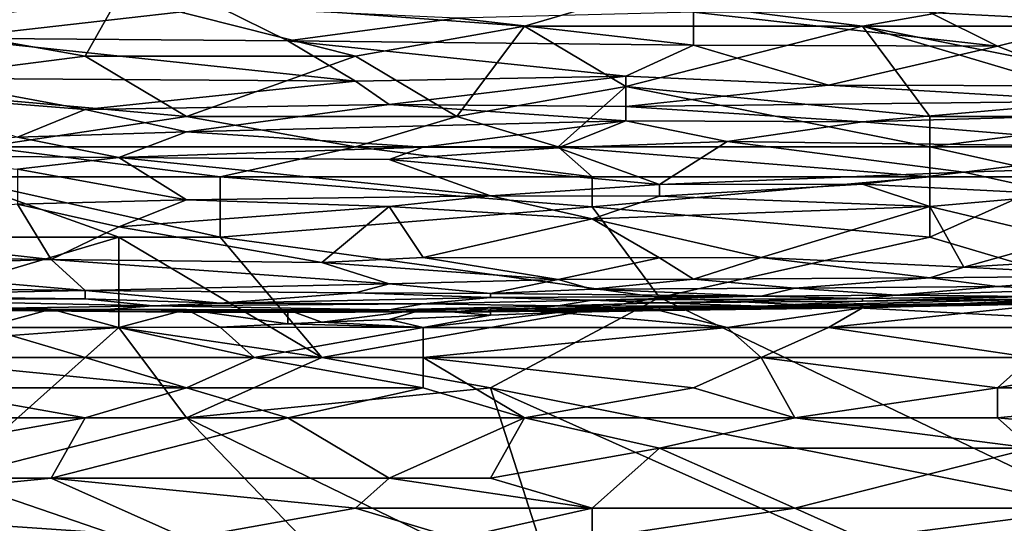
# Model space of a CAD drawing. Extents: x -1.05 to 1.05, y -0.36 to 0.36.
# Tile 140 of 226: x 0.4324 to 0.6002, y 0.1348 to 0.2206. Entities that reach past the tile are written whole.
import ezdxf

# ---------------------------------------------------------------- set-up
doc = ezdxf.new("R2010")
doc.units = 0

msp = doc.modelspace()

# ---------------------------------------------------------------- linework, layer by layer
for points in [[(0.58754, 0.22185, 0.64741), (0.61634, 0.22037, 0.6425), (0.6221, 0.22628, 0.66216)], [(0.41476, 0.21954, 0.26477), (0.40901, 0.22467, 0.2657), (0.44932, 0.22467, 0.26571)], [(0.41476, 0.21954, 0.26477), (0.44932, 0.22467, 0.26571), (0.44356, 0.21441, 0.26395)], [(0.44356, 0.21441, 0.26395), (0.44932, 0.22467, 0.26571), (0.48963, 0.21441, 0.26393)], [(0.51843, 0.21954, 0.2648), (0.44932, 0.22467, 0.26571), (0.53571, 0.22467, 0.26575)], [(0.48963, 0.21441, 0.26393), (0.44932, 0.22467, 0.26571), (0.51843, 0.21954, 0.2648)], [(0.51843, 0.21954, 0.2648), (0.53571, 0.22467, 0.26575), (0.57602, 0.21954, 0.26488)], [(0.57602, 0.21954, 0.26488), (0.53571, 0.22467, 0.26575), (0.60482, 0.22467, 0.26585)], [(0.57602, 0.21954, 0.26488), (0.60482, 0.22467, 0.26585), (0.61058, 0.21954, 0.26491)], [(0.4666, 0.22271, 0.64741), (0.43204, 0.223, 0.64741), (0.42052, 0.21752, 0.62775)], [(0.42052, 0.21752, 0.62775), (0.47812, 0.21706, 0.62775), (0.4666, 0.22271, 0.64741)], [(0.47812, 0.21706, 0.62775), (0.50691, 0.22092, 0.6425), (0.4666, 0.22271, 0.64741)], [(0.50691, 0.22092, 0.6425), (0.54723, 0.2163, 0.62775), (0.54723, 0.22194, 0.64741)], [(0.54723, 0.2163, 0.62775), (0.59906, 0.21612, 0.62775), (0.54723, 0.22194, 0.64741)], [(0.59906, 0.21612, 0.62775), (0.58754, 0.22185, 0.64741), (0.54723, 0.22194, 0.64741)], [(0.58754, 0.22185, 0.64741), (0.59906, 0.21612, 0.62775), (0.61634, 0.22037, 0.6425)], [(0.50691, 0.22092, 0.6425), (0.47812, 0.21706, 0.62775), (0.54723, 0.2163, 0.62775)], [(0.59906, 0.21612, 0.62775), (0.61634, 0.20939, 0.60318), (0.61634, 0.22037, 0.6425)], [(0.44356, 0.21441, 0.26395), (0.40325, 0.20927, 0.26318), (0.41476, 0.21954, 0.26477)], [(0.51843, 0.21954, 0.2648), (0.50691, 0.20414, 0.26243), (0.48963, 0.21441, 0.26393)], [(0.53571, 0.20927, 0.2632), (0.50691, 0.20414, 0.26243), (0.51843, 0.21954, 0.2648)], [(0.51843, 0.21954, 0.2648), (0.57602, 0.21954, 0.26488), (0.53571, 0.20927, 0.2632)], [(0.58754, 0.20414, 0.26257), (0.53571, 0.20927, 0.2632), (0.57602, 0.21954, 0.26488)], [(0.62786, 0.20927, 0.26334), (0.62786, 0.20414, 0.26261), (0.57602, 0.21954, 0.26488)], [(0.62786, 0.20414, 0.26261), (0.58754, 0.20414, 0.26257), (0.57602, 0.21954, 0.26488)], [(0.57602, 0.21954, 0.26488), (0.61058, 0.21954, 0.26491), (0.62786, 0.20927, 0.26334)], [(0.41476, 0.21068, 0.60318), (0.48963, 0.21017, 0.60318), (0.42052, 0.21752, 0.62775)], [(0.42052, 0.21752, 0.62775), (0.48963, 0.21017, 0.60318), (0.47812, 0.21706, 0.62775)], [(0.48963, 0.21017, 0.60318), (0.53571, 0.21105, 0.60809), (0.47812, 0.21706, 0.62775)], [(0.54723, 0.2163, 0.62775), (0.47812, 0.21706, 0.62775), (0.53571, 0.21105, 0.60809)], [(0.53571, 0.21105, 0.60809), (0.57026, 0.20948, 0.60318), (0.54723, 0.2163, 0.62775)], [(0.57026, 0.20948, 0.60318), (0.59906, 0.21612, 0.62775), (0.54723, 0.2163, 0.62775)], [(0.57026, 0.20948, 0.60318), (0.61634, 0.20939, 0.60318), (0.59906, 0.21612, 0.62775)], [(0.40325, 0.20927, 0.26318), (0.44356, 0.21441, 0.26395), (0.46084, 0.20414, 0.26249)], [(0.46084, 0.20414, 0.26249), (0.44356, 0.21441, 0.26395), (0.48963, 0.21441, 0.26393)], [(0.46084, 0.20414, 0.26249), (0.48963, 0.21441, 0.26393), (0.50691, 0.20414, 0.26243)], [(0.41476, 0.21068, 0.60318), (0.40901, 0.20809, 0.59335), (0.44356, 0.20533, 0.58352)], [(0.48963, 0.21017, 0.60318), (0.41476, 0.21068, 0.60318), (0.44356, 0.20533, 0.58352)], [(0.44356, 0.20533, 0.58352), (0.49539, 0.20617, 0.58843), (0.48963, 0.21017, 0.60318)], [(0.53571, 0.21105, 0.60809), (0.48963, 0.21017, 0.60318), (0.49539, 0.20617, 0.58843)], [(0.49539, 0.20617, 0.58843), (0.53571, 0.20586, 0.58843), (0.53571, 0.21105, 0.60809)], [(0.53571, 0.21105, 0.60809), (0.53571, 0.20586, 0.58843), (0.57026, 0.20948, 0.60318)], [(0.42628, 0.19901, 0.26185), (0.40325, 0.20927, 0.26318), (0.46084, 0.20414, 0.26249)], [(0.40901, 0.20809, 0.59335), (0.43204, 0.20064, 0.56386), (0.44356, 0.20533, 0.58352)], [(0.52419, 0.19901, 0.26186), (0.50691, 0.20414, 0.26243), (0.53571, 0.20927, 0.2632)], [(0.52419, 0.19901, 0.26186), (0.53571, 0.20927, 0.2632), (0.58754, 0.19901, 0.26195)], [(0.53571, 0.20586, 0.58843), (0.61634, 0.20678, 0.59335), (0.57026, 0.20948, 0.60318)], [(0.58754, 0.19901, 0.26195), (0.53571, 0.20927, 0.2632), (0.58754, 0.20414, 0.26257)], [(0.57026, 0.20948, 0.60318), (0.61634, 0.20678, 0.59335), (0.61634, 0.20939, 0.60318)], [(0.53571, 0.20586, 0.58843), (0.57602, 0.20322, 0.5786), (0.61634, 0.20678, 0.59335)], [(0.57602, 0.20322, 0.5786), (0.61634, 0.20435, 0.58352), (0.61634, 0.20678, 0.59335)], [(0.43204, 0.20064, 0.56386), (0.46084, 0.20153, 0.56877), (0.44356, 0.20533, 0.58352)], [(0.44356, 0.20533, 0.58352), (0.46084, 0.20153, 0.56877), (0.49539, 0.20617, 0.58843)], [(0.46084, 0.20153, 0.56877), (0.53571, 0.20341, 0.5786), (0.49539, 0.20617, 0.58843)], [(0.53571, 0.20341, 0.5786), (0.53571, 0.20586, 0.58843), (0.49539, 0.20617, 0.58843)], [(0.53571, 0.20341, 0.5786), (0.57602, 0.20322, 0.5786), (0.53571, 0.20586, 0.58843)], [(0.42628, 0.19901, 0.26185), (0.46084, 0.20414, 0.26249), (0.48963, 0.19901, 0.26183)], [(0.48963, 0.19901, 0.26183), (0.46084, 0.20414, 0.26249), (0.50691, 0.20414, 0.26243)], [(0.46084, 0.20153, 0.56877), (0.50115, 0.19893, 0.55894), (0.53571, 0.20341, 0.5786)], [(0.48963, 0.19901, 0.26183), (0.50691, 0.20414, 0.26243), (0.52419, 0.19901, 0.26186)], [(0.50115, 0.19893, 0.55894), (0.52419, 0.19884, 0.55894), (0.53571, 0.20341, 0.5786)], [(0.52419, 0.19884, 0.55894), (0.55299, 0.1999, 0.56386), (0.53571, 0.20341, 0.5786)], [(0.53571, 0.20341, 0.5786), (0.55299, 0.1999, 0.56386), (0.57602, 0.20322, 0.5786)], [(0.62786, 0.19892, 0.55894), (0.57602, 0.20322, 0.5786), (0.55299, 0.1999, 0.56386)], [(0.57602, 0.20322, 0.5786), (0.62786, 0.19892, 0.55894), (0.61634, 0.20435, 0.58352)], [(0.58754, 0.19901, 0.26195), (0.62786, 0.20414, 0.26261), (0.64513, 0.19901, 0.26202)], [(0.58754, 0.19901, 0.26195), (0.58754, 0.20414, 0.26257), (0.62786, 0.20414, 0.26261)], [(0.44932, 0.19715, 0.54911), (0.46084, 0.20153, 0.56877), (0.43204, 0.20064, 0.56386)], [(0.46084, 0.20153, 0.56877), (0.44932, 0.19715, 0.54911), (0.50115, 0.19893, 0.55894)], [(0.40325, 0.19758, 0.54911), (0.44932, 0.19715, 0.54911), (0.43204, 0.20064, 0.56386)], [(0.52419, 0.19884, 0.55894), (0.54147, 0.19257, 0.52945), (0.55299, 0.1999, 0.56386)], [(0.54147, 0.19257, 0.52945), (0.5933, 0.19468, 0.53928), (0.55299, 0.1999, 0.56386)], [(0.55299, 0.1999, 0.56386), (0.5933, 0.19468, 0.53928), (0.62786, 0.19892, 0.55894)], [(0.42052, 0.19387, 0.2614), (0.42628, 0.19901, 0.26185), (0.4666, 0.19387, 0.26143)], [(0.4666, 0.19387, 0.26143), (0.42628, 0.19901, 0.26185), (0.48963, 0.19901, 0.26183)], [(0.44932, 0.19715, 0.54911), (0.49539, 0.19684, 0.54911), (0.50115, 0.19893, 0.55894)], [(0.4666, 0.19387, 0.26143), (0.48963, 0.19901, 0.26183), (0.52995, 0.19387, 0.26143)], [(0.52995, 0.19387, 0.26143), (0.48963, 0.19901, 0.26183), (0.52419, 0.19901, 0.26186)], [(0.50115, 0.19893, 0.55894), (0.49539, 0.19684, 0.54911), (0.52419, 0.19884, 0.55894)], [(0.49539, 0.19684, 0.54911), (0.54147, 0.19257, 0.52945), (0.52419, 0.19884, 0.55894)], [(0.58754, 0.19387, 0.26151), (0.52419, 0.19901, 0.26186), (0.58754, 0.19901, 0.26195)], [(0.52995, 0.19387, 0.26143), (0.52419, 0.19901, 0.26186), (0.58754, 0.19387, 0.26151)], [(0.61058, 0.19387, 0.26149), (0.58754, 0.19901, 0.26195), (0.64513, 0.19901, 0.26202)], [(0.58754, 0.19387, 0.26151), (0.58754, 0.19901, 0.26195), (0.61058, 0.19387, 0.26149)], [(0.5933, 0.19468, 0.53928), (0.62786, 0.19582, 0.5442), (0.62786, 0.19892, 0.55894)], [(0.40325, 0.19758, 0.54911), (0.43204, 0.19517, 0.53928), (0.44932, 0.19715, 0.54911)], [(0.44932, 0.19715, 0.54911), (0.43204, 0.19517, 0.53928), (0.46084, 0.18997, 0.51471)], [(0.49539, 0.19684, 0.54911), (0.44932, 0.19715, 0.54911), (0.51267, 0.19065, 0.51962)], [(0.44932, 0.19715, 0.54911), (0.46084, 0.18997, 0.51471), (0.51267, 0.19065, 0.51962)], [(0.51267, 0.19065, 0.51962), (0.54147, 0.19257, 0.52945), (0.49539, 0.19684, 0.54911)], [(0.43204, 0.18924, 0.50979), (0.46084, 0.18997, 0.51471), (0.43204, 0.19517, 0.53928)], [(0.54147, 0.19257, 0.52945), (0.57602, 0.19261, 0.52945), (0.5933, 0.19468, 0.53928)], [(0.61058, 0.19084, 0.51962), (0.5933, 0.19468, 0.53928), (0.57602, 0.19261, 0.52945)], [(0.62786, 0.19582, 0.5442), (0.5933, 0.19468, 0.53928), (0.61058, 0.19084, 0.51962)], [(0.38597, 0.18361, 0.26096), (0.42052, 0.19387, 0.2614), (0.44932, 0.18361, 0.261)], [(0.44932, 0.18361, 0.261), (0.42052, 0.19387, 0.2614), (0.4666, 0.18361, 0.26097)], [(0.4666, 0.18361, 0.26097), (0.42052, 0.19387, 0.2614), (0.4666, 0.19387, 0.26143)], [(0.52995, 0.18874, 0.26116), (0.4666, 0.19387, 0.26143), (0.52995, 0.19387, 0.26143)], [(0.4666, 0.18361, 0.26097), (0.4666, 0.19387, 0.26143), (0.52995, 0.18874, 0.26116)], [(0.52995, 0.18874, 0.26116), (0.58754, 0.19387, 0.26151), (0.58754, 0.18361, 0.26101)], [(0.52995, 0.18874, 0.26116), (0.52995, 0.19387, 0.26143), (0.58754, 0.19387, 0.26151)], [(0.58754, 0.18361, 0.26101), (0.61058, 0.19387, 0.26149), (0.63938, 0.16821, 0.26062)], [(0.58754, 0.18361, 0.26101), (0.58754, 0.19387, 0.26151), (0.61058, 0.19387, 0.26149)], [(0.51267, 0.19065, 0.51962), (0.54147, 0.19056, 0.51962), (0.54147, 0.19257, 0.52945)], [(0.54147, 0.19056, 0.51962), (0.57602, 0.19261, 0.52945), (0.54147, 0.19257, 0.52945)], [(0.58754, 0.18881, 0.50979), (0.57602, 0.19261, 0.52945), (0.54147, 0.19056, 0.51962)], [(0.58754, 0.18881, 0.50979), (0.61058, 0.19084, 0.51962), (0.57602, 0.19261, 0.52945)], [(0.43204, 0.18924, 0.50979), (0.44932, 0.18536, 0.49013), (0.46084, 0.18997, 0.51471)], [(0.46084, 0.18997, 0.51471), (0.44932, 0.18536, 0.49013), (0.49539, 0.18881, 0.50979)], [(0.46084, 0.18997, 0.51471), (0.49539, 0.18881, 0.50979), (0.51267, 0.19065, 0.51962)], [(0.52995, 0.18671, 0.49996), (0.51267, 0.19065, 0.51962), (0.49539, 0.18881, 0.50979)], [(0.54147, 0.19056, 0.51962), (0.51267, 0.19065, 0.51962), (0.52995, 0.18671, 0.49996)], [(0.58754, 0.18881, 0.50979), (0.54147, 0.19056, 0.51962), (0.52995, 0.18671, 0.49996)], [(0.58754, 0.18881, 0.50979), (0.61058, 0.18331, 0.4803), (0.61058, 0.19084, 0.51962)], [(0.39173, 0.18492, 0.48522), (0.4378, 0.17979, 0.46065), (0.43204, 0.18924, 0.50979)], [(0.44932, 0.18536, 0.49013), (0.43204, 0.18924, 0.50979), (0.4378, 0.17979, 0.46065)], [(0.44932, 0.18536, 0.49013), (0.48388, 0.17928, 0.46065), (0.49539, 0.18881, 0.50979)], [(0.4666, 0.18361, 0.26097), (0.52995, 0.18874, 0.26116), (0.54147, 0.17334, 0.26072)], [(0.48388, 0.17928, 0.46065), (0.50115, 0.1801, 0.46556), (0.49539, 0.18881, 0.50979)], [(0.49539, 0.18881, 0.50979), (0.50115, 0.1801, 0.46556), (0.52995, 0.18671, 0.49996)], [(0.52995, 0.18671, 0.49996), (0.55875, 0.18013, 0.46556), (0.58754, 0.18881, 0.50979)], [(0.54147, 0.17334, 0.26072), (0.52995, 0.18874, 0.26116), (0.58754, 0.18361, 0.26101)], [(0.55875, 0.18013, 0.46556), (0.5933, 0.17847, 0.45573), (0.58754, 0.18881, 0.50979)], [(0.58754, 0.18881, 0.50979), (0.5933, 0.17847, 0.45573), (0.61058, 0.18331, 0.4803)], [(0.50115, 0.1801, 0.46556), (0.54147, 0.18005, 0.46556), (0.52995, 0.18671, 0.49996)], [(0.54147, 0.18005, 0.46556), (0.55875, 0.18013, 0.46556), (0.52995, 0.18671, 0.49996)], [(0.40325, 0.18019, 0.46065), (0.4378, 0.17979, 0.46065), (0.39173, 0.18492, 0.48522)], [(0.4378, 0.17979, 0.46065), (0.48388, 0.17928, 0.46065), (0.44932, 0.18536, 0.49013)], [(0.44932, 0.16821, 0.26063), (0.38021, 0.16307, 0.26049), (0.44932, 0.18361, 0.261)], [(0.38021, 0.16307, 0.26049), (0.38597, 0.18361, 0.26096), (0.44932, 0.18361, 0.261)], [(0.44932, 0.16821, 0.26063), (0.44932, 0.18361, 0.261), (0.48388, 0.16307, 0.2605)], [(0.44932, 0.18361, 0.261), (0.4666, 0.18361, 0.26097), (0.48388, 0.16307, 0.2605)], [(0.48388, 0.16307, 0.2605), (0.4666, 0.18361, 0.26097), (0.54147, 0.17334, 0.26072)], [(0.54147, 0.17334, 0.26072), (0.58754, 0.18361, 0.26101), (0.63938, 0.16821, 0.26062)], [(0.5933, 0.17847, 0.45573), (0.63362, 0.18089, 0.46556), (0.61058, 0.18331, 0.4803)], [(0.4378, 0.17979, 0.46065), (0.40325, 0.18019, 0.46065), (0.39749, 0.17847, 0.45082)], [(0.39749, 0.17847, 0.45082), (0.44356, 0.17453, 0.43116), (0.4378, 0.17979, 0.46065)], [(0.4378, 0.17979, 0.46065), (0.44356, 0.17453, 0.43116), (0.49539, 0.17562, 0.44099)], [(0.4378, 0.17979, 0.46065), (0.49539, 0.17562, 0.44099), (0.48388, 0.17928, 0.46065)], [(0.48388, 0.17928, 0.46065), (0.52419, 0.17638, 0.4459), (0.50115, 0.1801, 0.46556)], [(0.54147, 0.18005, 0.46556), (0.50115, 0.1801, 0.46556), (0.52419, 0.17638, 0.4459)], [(0.54723, 0.17643, 0.4459), (0.54147, 0.18005, 0.46556), (0.52419, 0.17638, 0.4459)], [(0.55875, 0.18013, 0.46556), (0.54147, 0.18005, 0.46556), (0.54723, 0.17643, 0.4459)], [(0.58754, 0.17665, 0.4459), (0.55875, 0.18013, 0.46556), (0.54723, 0.17643, 0.4459)], [(0.58754, 0.17665, 0.4459), (0.5933, 0.17847, 0.45573), (0.55875, 0.18013, 0.46556)], [(0.5933, 0.17847, 0.45573), (0.6221, 0.17703, 0.4459), (0.63362, 0.18089, 0.46556)], [(0.38021, 0.1753, 0.43116), (0.44356, 0.17453, 0.43116), (0.39749, 0.17847, 0.45082)], [(0.49539, 0.17562, 0.44099), (0.52419, 0.17638, 0.4459), (0.48388, 0.17928, 0.46065)], [(0.58754, 0.17665, 0.4459), (0.6221, 0.17703, 0.4459), (0.5933, 0.17847, 0.45573)], [(0.49539, 0.17562, 0.44099), (0.51267, 0.174, 0.43116), (0.52419, 0.17638, 0.4459)], [(0.51267, 0.174, 0.43116), (0.52995, 0.17475, 0.43607), (0.52419, 0.17638, 0.4459)], [(0.52419, 0.17638, 0.4459), (0.52995, 0.17475, 0.43607), (0.54723, 0.17643, 0.4459)], [(0.52995, 0.17475, 0.43607), (0.56451, 0.17488, 0.43607), (0.54723, 0.17643, 0.4459)], [(0.54723, 0.17643, 0.4459), (0.56451, 0.17488, 0.43607), (0.58754, 0.17665, 0.4459)], [(0.56451, 0.17488, 0.43607), (0.59906, 0.17517, 0.43607), (0.58754, 0.17665, 0.4459)], [(0.59906, 0.17517, 0.43607), (0.6221, 0.17703, 0.4459), (0.58754, 0.17665, 0.4459)], [(0.59906, 0.17517, 0.43607), (0.61058, 0.17463, 0.43116), (0.6221, 0.17703, 0.4459)], [(0.38021, 0.1753, 0.43116), (0.39749, 0.17362, 0.42133), (0.44356, 0.17453, 0.43116)], [(0.44356, 0.17307, 0.42133), (0.44356, 0.17453, 0.43116), (0.39749, 0.17362, 0.42133)], [(0.44356, 0.17453, 0.43116), (0.48963, 0.17408, 0.43116), (0.49539, 0.17562, 0.44099)], [(0.4666, 0.17232, 0.41641), (0.44356, 0.17453, 0.43116), (0.44356, 0.17307, 0.42133)], [(0.48963, 0.17408, 0.43116), (0.44356, 0.17453, 0.43116), (0.4666, 0.17232, 0.41641)], [(0.49539, 0.17562, 0.44099), (0.48963, 0.17408, 0.43116), (0.51267, 0.174, 0.43116)], [(0.51267, 0.174, 0.43116), (0.55875, 0.17352, 0.42624), (0.52995, 0.17475, 0.43607)], [(0.55875, 0.17352, 0.42624), (0.56451, 0.17488, 0.43607), (0.52995, 0.17475, 0.43607)], [(0.55875, 0.17352, 0.42624), (0.58178, 0.17372, 0.42624), (0.56451, 0.17488, 0.43607)], [(0.56451, 0.17488, 0.43607), (0.58178, 0.17372, 0.42624), (0.59906, 0.17517, 0.43607)], [(0.58178, 0.17372, 0.42624), (0.61058, 0.17463, 0.43116), (0.59906, 0.17517, 0.43607)], [(0.60482, 0.17348, 0.42133), (0.61058, 0.17463, 0.43116), (0.58178, 0.17372, 0.42624)], [(0.39749, 0.17362, 0.42133), (0.40325, 0.17295, 0.41641), (0.44356, 0.17307, 0.42133)], [(0.40325, 0.17295, 0.41641), (0.45508, 0.17191, 0.4115), (0.44356, 0.17307, 0.42133)], [(0.40325, 0.17295, 0.41641), (0.42628, 0.17142, 0.40167), (0.45508, 0.17191, 0.4115)], [(0.44356, 0.17307, 0.42133), (0.45508, 0.17191, 0.4115), (0.4666, 0.17232, 0.41641)], [(0.51267, 0.17334, 0.42624), (0.48963, 0.17408, 0.43116), (0.4666, 0.17232, 0.41641)], [(0.4666, 0.17232, 0.41641), (0.50115, 0.17225, 0.41641), (0.51267, 0.17334, 0.42624)], [(0.51267, 0.15794, 0.26044), (0.48388, 0.16307, 0.2605), (0.54147, 0.17334, 0.26072)], [(0.51267, 0.17334, 0.42624), (0.51267, 0.174, 0.43116), (0.48963, 0.17408, 0.43116)], [(0.51267, 0.17334, 0.42624), (0.50115, 0.17225, 0.41641), (0.52995, 0.17284, 0.42133)], [(0.50115, 0.17225, 0.41641), (0.52419, 0.17192, 0.4115), (0.52995, 0.17284, 0.42133)], [(0.51267, 0.17334, 0.42624), (0.55875, 0.17352, 0.42624), (0.51267, 0.174, 0.43116)], [(0.51267, 0.17334, 0.42624), (0.52995, 0.17284, 0.42133), (0.55875, 0.17352, 0.42624)], [(0.51267, 0.15794, 0.26044), (0.54147, 0.17334, 0.26072), (0.61634, 0.13741, 0.26033)], [(0.52419, 0.17192, 0.4115), (0.54147, 0.17241, 0.41641), (0.52995, 0.17284, 0.42133)], [(0.52995, 0.17284, 0.42133), (0.57602, 0.17313, 0.42133), (0.55875, 0.17352, 0.42624)], [(0.52995, 0.17284, 0.42133), (0.54147, 0.17241, 0.41641), (0.57602, 0.17313, 0.42133)], [(0.54147, 0.17334, 0.26072), (0.63938, 0.16821, 0.26062), (0.61634, 0.13741, 0.26033)], [(0.54147, 0.17241, 0.41641), (0.57602, 0.17267, 0.41641), (0.57602, 0.17313, 0.42133)], [(0.58178, 0.17372, 0.42624), (0.55875, 0.17352, 0.42624), (0.57602, 0.17313, 0.42133)], [(0.55875, 0.17182, 0.40658), (0.61058, 0.17317, 0.41641), (0.57602, 0.17267, 0.41641)], [(0.55875, 0.17182, 0.40658), (0.5933, 0.17228, 0.40658), (0.61058, 0.17317, 0.41641)], [(0.60482, 0.17348, 0.42133), (0.58178, 0.17372, 0.42624), (0.57602, 0.17313, 0.42133)], [(0.57602, 0.17267, 0.41641), (0.61058, 0.17317, 0.41641), (0.60482, 0.17348, 0.42133)], [(0.57602, 0.17313, 0.42133), (0.57602, 0.17267, 0.41641), (0.60482, 0.17348, 0.42133)], [(0.5933, 0.17228, 0.40658), (0.63362, 0.17315, 0.40658), (0.61058, 0.17317, 0.41641)], [(0.5933, 0.17228, 0.40658), (0.60482, 0.17218, 0.39675), (0.63362, 0.17315, 0.40658)], [(0.39749, 0.17158, 0.39675), (0.44356, 0.17097, 0.39675), (0.42628, 0.17142, 0.40167)], [(0.39749, 0.17158, 0.39675), (0.40325, 0.17134, 0.39184), (0.44356, 0.17097, 0.39675)], [(0.42628, 0.17137, 0.38201), (0.45508, 0.17086, 0.38692), (0.40325, 0.17134, 0.39184)], [(0.40325, 0.17134, 0.39184), (0.4666, 0.17074, 0.39184), (0.44356, 0.17097, 0.39675)], [(0.40325, 0.17134, 0.39184), (0.45508, 0.17086, 0.38692), (0.4666, 0.17074, 0.39184)], [(0.44356, 0.17097, 0.39675), (0.45508, 0.17191, 0.4115), (0.42628, 0.17142, 0.40167)], [(0.42628, 0.17137, 0.38201), (0.4378, 0.17134, 0.38201), (0.45508, 0.17086, 0.38692)], [(0.4378, 0.17134, 0.38201), (0.42628, 0.17137, 0.38201), (0.42628, 0.16821, 0.37837)], [(0.44932, 0.16821, 0.37764), (0.4378, 0.17134, 0.38201), (0.42628, 0.16821, 0.37837)], [(0.4378, 0.17134, 0.38201), (0.46084, 0.17126, 0.38201), (0.45508, 0.17086, 0.38692)], [(0.46084, 0.17126, 0.38201), (0.4378, 0.17134, 0.38201), (0.44932, 0.16821, 0.37764)], [(0.44356, 0.17097, 0.39675), (0.49539, 0.1712, 0.40167), (0.45508, 0.17191, 0.4115)], [(0.44356, 0.17097, 0.39675), (0.4666, 0.17074, 0.39184), (0.49539, 0.1712, 0.40167)], [(0.4666, 0.16826, 0.37709), (0.46084, 0.17126, 0.38201), (0.44932, 0.16821, 0.37764)], [(0.45508, 0.17191, 0.4115), (0.50115, 0.17225, 0.41641), (0.4666, 0.17232, 0.41641)], [(0.45508, 0.17191, 0.4115), (0.49539, 0.1712, 0.40167), (0.50115, 0.17225, 0.41641)], [(0.45508, 0.17086, 0.38692), (0.46084, 0.17126, 0.38201), (0.47812, 0.17083, 0.38692)], [(0.46084, 0.17126, 0.38201), (0.47812, 0.17123, 0.38201), (0.47812, 0.17083, 0.38692)], [(0.46084, 0.17126, 0.38201), (0.47812, 0.16883, 0.37709), (0.47812, 0.17123, 0.38201)], [(0.4666, 0.16826, 0.37709), (0.47812, 0.16883, 0.37709), (0.46084, 0.17126, 0.38201)], [(0.4666, 0.17074, 0.39184), (0.51267, 0.17085, 0.39184), (0.49539, 0.1712, 0.40167)], [(0.47812, 0.17083, 0.38692), (0.50115, 0.17128, 0.38201), (0.50691, 0.17092, 0.38692)], [(0.47812, 0.17123, 0.38201), (0.50115, 0.17128, 0.38201), (0.47812, 0.17083, 0.38692)], [(0.47812, 0.17123, 0.38201), (0.48388, 0.16913, 0.37709), (0.50115, 0.17128, 0.38201)], [(0.47812, 0.16883, 0.37709), (0.48388, 0.16913, 0.37709), (0.47812, 0.17123, 0.38201)], [(0.48388, 0.16913, 0.37709), (0.49539, 0.16955, 0.37709), (0.50115, 0.17128, 0.38201)], [(0.49539, 0.1712, 0.40167), (0.52419, 0.17192, 0.4115), (0.50115, 0.17225, 0.41641)], [(0.49539, 0.1712, 0.40167), (0.51267, 0.17085, 0.39184), (0.52419, 0.17192, 0.4115)], [(0.49539, 0.16955, 0.37709), (0.51267, 0.17032, 0.37709), (0.50115, 0.17128, 0.38201)], [(0.50115, 0.17128, 0.38201), (0.51267, 0.17137, 0.38201), (0.50691, 0.17092, 0.38692)], [(0.50115, 0.17128, 0.38201), (0.51267, 0.17032, 0.37709), (0.51267, 0.17137, 0.38201)], [(0.50691, 0.17092, 0.38692), (0.54147, 0.17169, 0.38201), (0.55299, 0.17149, 0.38692)], [(0.51267, 0.17137, 0.38201), (0.54147, 0.17169, 0.38201), (0.50691, 0.17092, 0.38692)], [(0.50691, 0.17092, 0.38692), (0.55299, 0.17149, 0.38692), (0.51267, 0.17085, 0.39184)], [(0.52419, 0.17192, 0.4115), (0.51267, 0.17085, 0.39184), (0.54147, 0.17122, 0.39675)], [(0.51267, 0.17137, 0.38201), (0.52419, 0.17078, 0.37709), (0.54147, 0.17169, 0.38201)], [(0.51267, 0.17085, 0.39184), (0.57602, 0.1716, 0.39184), (0.54147, 0.17122, 0.39675)], [(0.51267, 0.17085, 0.39184), (0.55299, 0.17149, 0.38692), (0.57602, 0.1716, 0.39184)], [(0.51267, 0.17032, 0.37709), (0.52419, 0.17078, 0.37709), (0.51267, 0.17137, 0.38201)], [(0.52419, 0.17192, 0.4115), (0.55875, 0.17182, 0.40658), (0.54147, 0.17241, 0.41641)], [(0.52419, 0.17192, 0.4115), (0.54147, 0.17122, 0.39675), (0.55875, 0.17182, 0.40658)], [(0.52419, 0.17078, 0.37709), (0.54147, 0.17108, 0.37709), (0.54147, 0.17169, 0.38201)], [(0.54147, 0.17241, 0.41641), (0.55875, 0.17182, 0.40658), (0.57602, 0.17267, 0.41641)], [(0.54147, 0.17169, 0.38201), (0.57602, 0.17198, 0.38201), (0.55299, 0.17149, 0.38692)], [(0.54147, 0.17169, 0.38201), (0.57602, 0.17157, 0.37709), (0.57602, 0.17198, 0.38201)], [(0.54147, 0.17122, 0.39675), (0.57026, 0.17155, 0.39675), (0.55875, 0.17182, 0.40658)], [(0.54147, 0.17108, 0.37709), (0.57602, 0.17157, 0.37709), (0.54147, 0.17169, 0.38201)], [(0.54147, 0.17122, 0.39675), (0.57602, 0.1716, 0.39184), (0.57026, 0.17155, 0.39675)], [(0.57602, 0.17157, 0.37709), (0.54147, 0.17108, 0.37709), (0.55299, 0.16821, 0.37506)], [(0.55299, 0.17149, 0.38692), (0.57602, 0.17198, 0.38201), (0.57602, 0.17171, 0.38692)], [(0.55299, 0.17149, 0.38692), (0.57602, 0.17171, 0.38692), (0.57602, 0.1716, 0.39184)], [(0.57026, 0.16821, 0.37474), (0.57602, 0.17157, 0.37709), (0.55299, 0.16821, 0.37506)], [(0.57026, 0.17155, 0.39675), (0.5933, 0.17228, 0.40658), (0.55875, 0.17182, 0.40658)], [(0.61058, 0.16821, 0.37376), (0.61058, 0.17247, 0.37709), (0.57026, 0.16821, 0.37474)], [(0.61058, 0.17247, 0.37709), (0.57602, 0.17157, 0.37709), (0.57026, 0.16821, 0.37474)], [(0.57026, 0.17155, 0.39675), (0.60482, 0.17218, 0.39675), (0.5933, 0.17228, 0.40658)], [(0.57026, 0.17155, 0.39675), (0.57602, 0.1716, 0.39184), (0.60482, 0.17218, 0.39675)], [(0.57602, 0.1716, 0.39184), (0.61058, 0.17258, 0.38201), (0.60482, 0.17218, 0.39675)], [(0.57602, 0.17171, 0.38692), (0.61058, 0.17258, 0.38201), (0.57602, 0.1716, 0.39184)], [(0.57602, 0.17198, 0.38201), (0.61058, 0.17258, 0.38201), (0.57602, 0.17171, 0.38692)], [(0.57602, 0.17198, 0.38201), (0.61058, 0.17247, 0.37709), (0.61058, 0.17258, 0.38201)], [(0.57602, 0.17157, 0.37709), (0.61058, 0.17247, 0.37709), (0.57602, 0.17198, 0.38201)], [(0.45508, 0.17086, 0.38692), (0.47812, 0.17083, 0.38692), (0.4666, 0.17074, 0.39184)], [(0.4666, 0.17074, 0.39184), (0.47812, 0.17083, 0.38692), (0.51267, 0.17085, 0.39184)], [(0.47812, 0.17083, 0.38692), (0.50691, 0.17092, 0.38692), (0.51267, 0.17085, 0.39184)], [(0.49539, 0.16955, 0.37709), (0.48388, 0.16913, 0.37709), (0.50115, 0.16821, 0.37631)], [(0.51267, 0.17032, 0.37709), (0.49539, 0.16955, 0.37709), (0.50115, 0.16821, 0.37631)], [(0.55299, 0.16821, 0.37506), (0.52419, 0.17078, 0.37709), (0.50115, 0.16821, 0.37631)], [(0.52419, 0.17078, 0.37709), (0.51267, 0.17032, 0.37709), (0.50115, 0.16821, 0.37631)], [(0.54147, 0.17108, 0.37709), (0.52419, 0.17078, 0.37709), (0.55299, 0.16821, 0.37506)], [(0.42052, 0.14254, 0.26033), (0.38021, 0.16307, 0.26049), (0.44932, 0.16821, 0.26063)], [(0.44356, 0.16307, 0.38106), (0.42628, 0.16821, 0.37837), (0.40901, 0.16307, 0.38173)], [(0.42052, 0.14254, 0.26033), (0.44932, 0.16821, 0.26063), (0.46084, 0.15281, 0.2604)], [(0.44356, 0.16307, 0.38106), (0.44932, 0.16821, 0.37764), (0.42628, 0.16821, 0.37837)], [(0.44356, 0.16307, 0.38106), (0.47236, 0.16307, 0.38045), (0.44932, 0.16821, 0.37764)], [(0.4666, 0.16826, 0.37709), (0.44932, 0.16821, 0.37764), (0.47236, 0.16307, 0.38045)], [(0.46084, 0.15281, 0.2604), (0.44932, 0.16821, 0.26063), (0.48388, 0.16307, 0.2605)], [(0.50115, 0.16821, 0.37631), (0.47812, 0.16883, 0.37709), (0.4666, 0.16826, 0.37709)], [(0.50115, 0.16821, 0.37631), (0.4666, 0.16826, 0.37709), (0.47236, 0.16307, 0.38045)], [(0.50115, 0.16307, 0.37993), (0.50115, 0.16821, 0.37631), (0.47236, 0.16307, 0.38045)], [(0.48388, 0.16913, 0.37709), (0.47812, 0.16883, 0.37709), (0.50115, 0.16821, 0.37631)], [(0.50115, 0.16307, 0.37993), (0.55875, 0.16307, 0.37894), (0.55299, 0.16821, 0.37506)], [(0.55299, 0.16821, 0.37506), (0.50115, 0.16821, 0.37631), (0.50115, 0.16307, 0.37993)], [(0.55299, 0.16821, 0.37506), (0.55875, 0.16307, 0.37894), (0.57026, 0.16821, 0.37474)], [(0.55875, 0.16307, 0.37894), (0.60482, 0.16307, 0.37828), (0.57026, 0.16821, 0.37474)], [(0.61058, 0.16821, 0.37376), (0.57026, 0.16821, 0.37474), (0.60482, 0.16307, 0.37828)], [(0.40901, 0.16307, 0.38173), (0.46084, 0.15794, 0.38352), (0.44356, 0.16307, 0.38106)], [(0.41476, 0.15794, 0.38433), (0.46084, 0.15794, 0.38352), (0.40901, 0.16307, 0.38173)], [(0.47236, 0.16307, 0.38045), (0.44356, 0.16307, 0.38106), (0.46084, 0.15794, 0.38352)], [(0.50115, 0.15794, 0.38292), (0.47236, 0.16307, 0.38045), (0.46084, 0.15794, 0.38352)], [(0.46084, 0.15281, 0.2604), (0.48388, 0.16307, 0.2605), (0.51267, 0.15794, 0.26044)], [(0.50115, 0.16307, 0.37993), (0.47236, 0.16307, 0.38045), (0.50115, 0.15794, 0.38292)], [(0.50115, 0.16307, 0.37993), (0.51843, 0.15281, 0.38491), (0.54723, 0.15794, 0.38228)], [(0.54723, 0.15794, 0.38228), (0.55875, 0.16307, 0.37894), (0.50115, 0.16307, 0.37993)], [(0.50115, 0.15794, 0.38292), (0.51843, 0.15281, 0.38491), (0.50115, 0.16307, 0.37993)], [(0.54723, 0.15794, 0.38228), (0.56451, 0.15281, 0.38444), (0.55875, 0.16307, 0.37894)], [(0.60482, 0.16307, 0.37828), (0.55875, 0.16307, 0.37894), (0.59906, 0.15794, 0.38168)], [(0.55875, 0.16307, 0.37894), (0.56451, 0.15281, 0.38444), (0.59906, 0.15794, 0.38168)], [(0.59906, 0.15794, 0.38168), (0.62786, 0.16307, 0.37799), (0.60482, 0.16307, 0.37828)], [(0.59906, 0.15794, 0.38168), (0.65089, 0.15794, 0.38091), (0.62786, 0.16307, 0.37799)], [(0.39749, 0.15281, 0.38669), (0.44356, 0.15281, 0.38593), (0.41476, 0.15794, 0.38433)], [(0.44356, 0.15281, 0.38593), (0.46084, 0.15794, 0.38352), (0.41476, 0.15794, 0.38433)], [(0.44356, 0.15281, 0.38593), (0.47812, 0.15281, 0.38548), (0.46084, 0.15794, 0.38352)], [(0.52419, 0.12201, 0.2603), (0.46084, 0.15281, 0.2604), (0.51267, 0.15794, 0.26044)], [(0.47812, 0.15281, 0.38548), (0.50115, 0.15794, 0.38292), (0.46084, 0.15794, 0.38352)], [(0.47812, 0.15281, 0.38548), (0.51843, 0.15281, 0.38491), (0.50115, 0.15794, 0.38292)], [(0.58178, 0.12714, 0.26031), (0.51267, 0.15794, 0.26044), (0.61634, 0.13741, 0.26033)], [(0.52419, 0.12201, 0.2603), (0.51267, 0.15794, 0.26044), (0.58178, 0.12714, 0.26031)], [(0.56451, 0.15281, 0.38444), (0.54723, 0.15794, 0.38228), (0.51843, 0.15281, 0.38491)], [(0.56451, 0.15281, 0.38444), (0.59906, 0.15281, 0.38405), (0.59906, 0.15794, 0.38168)], [(0.59906, 0.15281, 0.38405), (0.65665, 0.14767, 0.38553), (0.65089, 0.15794, 0.38091)], [(0.65089, 0.15794, 0.38091), (0.59906, 0.15794, 0.38168), (0.59906, 0.15281, 0.38405)], [(0.4378, 0.14254, 0.38956), (0.44356, 0.15281, 0.38593), (0.38597, 0.14254, 0.39018)], [(0.39749, 0.15281, 0.38669), (0.38597, 0.14254, 0.39018), (0.44356, 0.15281, 0.38593)], [(0.49539, 0.11688, 0.2603), (0.42052, 0.14254, 0.26033), (0.46084, 0.15281, 0.2604)], [(0.4378, 0.14254, 0.38956), (0.49539, 0.14254, 0.38895), (0.47812, 0.15281, 0.38548)], [(0.4378, 0.14254, 0.38956), (0.47812, 0.15281, 0.38548), (0.44356, 0.15281, 0.38593)], [(0.49539, 0.11688, 0.2603), (0.46084, 0.15281, 0.2604), (0.52419, 0.12201, 0.2603)], [(0.49539, 0.14254, 0.38895), (0.51843, 0.15281, 0.38491), (0.47812, 0.15281, 0.38548)], [(0.51267, 0.14254, 0.38874), (0.51843, 0.15281, 0.38491), (0.49539, 0.14254, 0.38895)], [(0.51267, 0.14254, 0.38874), (0.54147, 0.14767, 0.38666), (0.51843, 0.15281, 0.38491)], [(0.54147, 0.14767, 0.38666), (0.56451, 0.15281, 0.38444), (0.51843, 0.15281, 0.38491)], [(0.54147, 0.14767, 0.38666), (0.60482, 0.14767, 0.38609), (0.56451, 0.15281, 0.38444)], [(0.60482, 0.14767, 0.38609), (0.59906, 0.15281, 0.38405), (0.56451, 0.15281, 0.38444)], [(0.60482, 0.14767, 0.38609), (0.65665, 0.14767, 0.38553), (0.59906, 0.15281, 0.38405)], [(0.52995, 0.13741, 0.39025), (0.54147, 0.14767, 0.38666), (0.51267, 0.14254, 0.38874)], [(0.52995, 0.13741, 0.39025), (0.56451, 0.13741, 0.39003), (0.54147, 0.14767, 0.38666)], [(0.54147, 0.14767, 0.38666), (0.56451, 0.13741, 0.39003), (0.60482, 0.14767, 0.38609)], [(0.56451, 0.13741, 0.39003), (0.61634, 0.13741, 0.38963), (0.60482, 0.14767, 0.38609)], [(0.38597, 0.13741, 0.39165), (0.46084, 0.13227, 0.39233), (0.4378, 0.14254, 0.38956)], [(0.38597, 0.13741, 0.39165), (0.4378, 0.14254, 0.38956), (0.38597, 0.14254, 0.39018)], [(0.42628, 0.11688, 0.26032), (0.42052, 0.14254, 0.26033), (0.49539, 0.11688, 0.2603)], [(0.48963, 0.13741, 0.39063), (0.49539, 0.14254, 0.38895), (0.4378, 0.14254, 0.38956)], [(0.46084, 0.13227, 0.39233), (0.48963, 0.13741, 0.39063), (0.4378, 0.14254, 0.38956)], [(0.48963, 0.13741, 0.39063), (0.52995, 0.13741, 0.39025), (0.49539, 0.14254, 0.38895)], [(0.52995, 0.13741, 0.39025), (0.51267, 0.14254, 0.38874), (0.49539, 0.14254, 0.38895)], [(0.42052, 0.12714, 0.39392), (0.46084, 0.13227, 0.39233), (0.38597, 0.13741, 0.39165)], [(0.50691, 0.13227, 0.39193), (0.48963, 0.13741, 0.39063), (0.46084, 0.13227, 0.39233)], [(0.52995, 0.13741, 0.39025), (0.48963, 0.13741, 0.39063), (0.50691, 0.13227, 0.39193)], [(0.50691, 0.13227, 0.39193), (0.52995, 0.13227, 0.39175), (0.52995, 0.13741, 0.39025)], [(0.52995, 0.13227, 0.39175), (0.57602, 0.13227, 0.39147), (0.56451, 0.13741, 0.39003)], [(0.52995, 0.13227, 0.39175), (0.56451, 0.13741, 0.39003), (0.52995, 0.13741, 0.39025)], [(0.57602, 0.13227, 0.39147), (0.61634, 0.13741, 0.38963), (0.56451, 0.13741, 0.39003)], [(0.57602, 0.13227, 0.39147), (0.65665, 0.13227, 0.39084), (0.61634, 0.13741, 0.38963)], [(0.58178, 0.12714, 0.26031), (0.61634, 0.13741, 0.26033), (0.63362, 0.11174, 0.26031)]]:
    msp.add_3dface(points)

doc.saveas('drawing.dxf')
